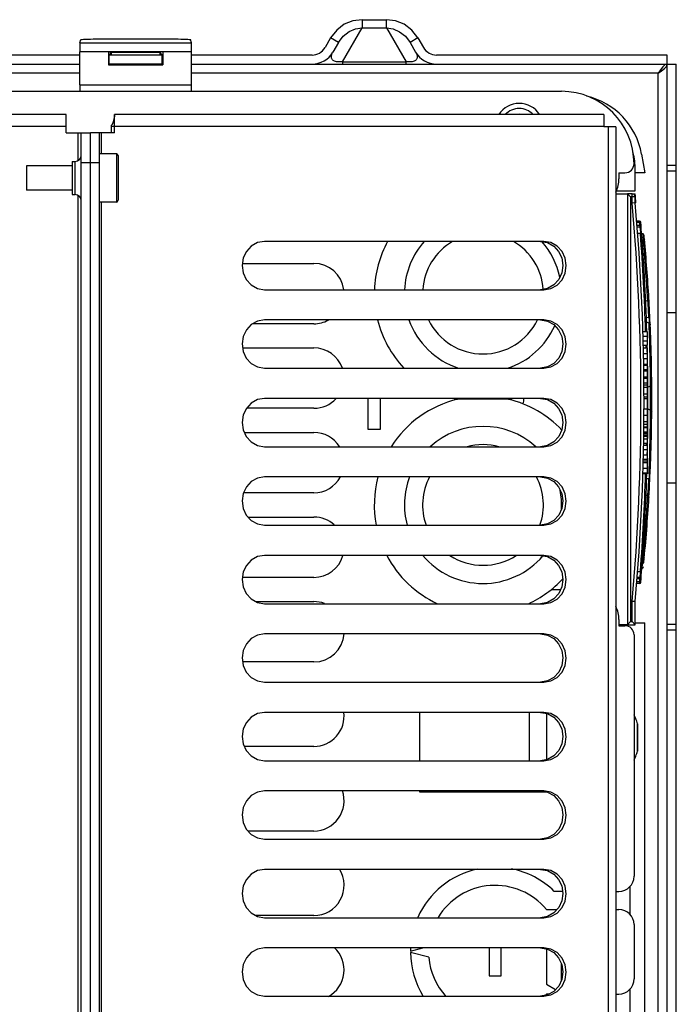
# Model space of a CAD drawing. Extents: x 0 to 594, y 0 to 420.
# Tile 41 of 112: x 292 to 314, y 360 to 392. Entities that reach past the tile are written whole.
import ezdxf

# ---------------------------------------------------------------- set-up
doc = ezdxf.new("R2010")
doc.units = 0
doc.header["$LTSCALE"] = 32.67
doc.layers.get('0').update_dxf_attribs({"linetype": 'CONTINUOUS'})
doc.layers.add('DATUM_AXIS', color=7, linetype='CONTINUOUS')
doc.layers.add('ROUNDS', color=7, linetype='CONTINUOUS')

msp = doc.modelspace()

# ---------------------------------------------------------------- linework, layer by layer
at = {"color": 7, "linetype": 'CONTINUOUS'}
for p, q in [((303.542, 392.364), (303.542, 392.092)), ((303.542, 392.364), (304.346, 392.364)), ((304.346, 392.092), (304.346, 392.364)), ((302.892, 390.967), (303.542, 392.092)), ((303.542, 392.092), (304.346, 392.092)), ((304.346, 392.092), (304.995, 390.967)), ((294.196, 391.598), (294.232, 391.704)), ((294.632, 391.725), (297.456, 391.725)), ((297.891, 391.598), (297.856, 391.704)), ((302.498, 391.759), (302.315, 391.442)), ((302.758, 391.609), (302.498, 391.759)), ((305.389, 391.759), (305.13, 391.609)), ((305.389, 391.759), (305.573, 391.442)), ((294.196, 391.598), (297.891, 391.598)), ((302.758, 391.609), (302.575, 391.292)), ((305.13, 391.609), (305.313, 391.292)), ((294.191, 391.192), (256.896, 391.192)), ((294.191, 390.207), (294.191, 391.299)), ((297.896, 391.299), (294.191, 391.299)), ((295.147, 391.295), (295.147, 390.867)), ((296.94, 391.295), (295.147, 391.295)), ((295.147, 391.295), (295.244, 391.279)), ((295.244, 391.279), (295.168, 391.204)), ((295.168, 390.888), (295.168, 391.204)), ((296.919, 391.192), (295.168, 391.192)), ((295.244, 391.192), (295.244, 391.279)), ((296.844, 391.279), (295.244, 391.279)), ((296.94, 391.295), (296.844, 391.279)), ((296.844, 391.279), (296.844, 391.192)), ((296.844, 391.279), (296.919, 391.204)), ((296.919, 390.888), (296.919, 391.204)), ((296.94, 391.295), (296.94, 390.867)), ((297.896, 390.207), (297.896, 391.299)), ((301.882, 391.192), (297.896, 391.192)), ((313.644, 391.192), (306.006, 391.192)), ((313.644, 327.792), (313.644, 391.192)), ((256.896, 390.892), (294.191, 390.892)), ((295.168, 390.888), (295.147, 390.867)), ((295.147, 390.867), (296.94, 390.867)), ((295.168, 390.892), (296.919, 390.892)), ((296.919, 390.888), (295.168, 390.888)), ((296.919, 390.888), (296.94, 390.867)), ((297.896, 390.892), (301.882, 390.892)), ((301.886, 390.892), (306.001, 390.892)), ((302.892, 390.967), (302.892, 390.892)), ((302.892, 390.967), (304.995, 390.967)), ((304.995, 390.892), (304.995, 390.967)), ((306.006, 390.892), (313.944, 390.892)), ((313.944, 328.092), (313.944, 390.892)), ((294.191, 390.592), (256.896, 390.592)), ((313.344, 390.592), (297.896, 390.592)), ((313.344, 328.392), (313.344, 390.592)), ((294.191, 390.207), (297.896, 390.207)), ((285.844, 389.992), (310.144, 389.992)), ((295.343, 389.197), (295.342, 389.192)), ((295.342, 389.192), (295.342, 389.186)), ((295.344, 389.214), (295.343, 389.211)), ((295.343, 389.211), (295.343, 389.208)), ((295.343, 389.202), (295.343, 389.197)), ((295.344, 388.621), (295.344, 389.221)), ((295.344, 389.221), (295.344, 389.22)), ((311.542, 389.221), (295.344, 389.221)), ((295.344, 389.22), (295.344, 389.219)), ((295.344, 389.219), (295.344, 389.218)), ((295.344, 389.218), (295.344, 389.216)), ((295.344, 389.216), (295.344, 389.214)), ((311.542, 389.221), (311.542, 388.821)), ((295.23, 388.821), (295.23, 388.621)), ((295.344, 388.821), (295.23, 388.821)), ((311.542, 388.821), (295.344, 388.821)), ((311.695, 388.82), (311.542, 388.82)), ((311.695, 330.223), (311.695, 388.819)), ((311.944, 388.819), (311.695, 388.819)), ((311.944, 388.819), (311.944, 330.223)), ((295.344, 388.621), (294.544, 388.621)), ((294.844, 387.621), (294.844, 388.621)), ((294.906, 388.621), (294.906, 387.921)), ((294.844, 387.621), (294.544, 387.621)), ((313.644, 387.542), (313.944, 387.542)), ((312.044, 387.292), (312.244, 387.292)), ((312.044, 387.292), (312.044, 387.092)), ((312.584, 386.692), (312.584, 387.392)), ((312.904, 387.292), (312.584, 387.292)), ((313.944, 387.342), (313.644, 387.342)), ((311.944, 386.592), (312.328, 386.592)), ((311.96, 386.692), (312.584, 386.692)), ((312.484, 386.592), (312.584, 386.592)), ((294.906, 386.321), (294.906, 332.721)), ((312.606, 386.294), (312.584, 386.294)), ((312.836, 385.269), (312.797, 385.284)), ((312.847, 385.149), (312.805, 385.165)), ((309.562, 385.021), (300.307, 385.021)), ((312.853, 385.082), (312.847, 385.149)), ((312.943, 384.463), (312.933, 384.572)), ((299.577, 384.292), (301.944, 384.292)), ((300.307, 383.421), (309.562, 383.421)), ((312.994, 383.136), (312.987, 383.253)), ((312.998, 383.068), (312.93, 383.044)), ((312.998, 383.068), (312.994, 383.136)), ((313.046, 382.979), (313.035, 383.158)), ((313.037, 383.12), (313.037, 383.12)), ((313.038, 383.12), (313.037, 383.12)), ((313.038, 383.119), (313.038, 383.12)), ((313.038, 383.119), (313.038, 383.119)), ((313.038, 383.119), (313.038, 383.119)), ((313.038, 383.118), (313.038, 383.119)), ((313.049, 382.918), (313.041, 383.068)), ((313.055, 382.799), (313.049, 382.918)), ((313.644, 382.671), (313.944, 382.671)), ((301.944, 382.292), (299.916, 382.292)), ((309.562, 382.421), (300.307, 382.421)), ((313.033, 382.494), (312.952, 382.497)), ((313.042, 382.312), (312.958, 382.342)), ((313.045, 382.244), (313.042, 382.312)), ((312.838, 382.032), (312.984, 382.032)), ((312.984, 382.032), (312.984, 381.579)), ((312.843, 381.884), (312.984, 381.884)), ((312.847, 381.727), (312.984, 381.727)), ((312.851, 381.579), (312.984, 381.579)), ((313.104, 381.647), (313.104, 381.648)), ((299.585, 381.492), (301.944, 381.492)), ((312.853, 381.492), (312.984, 381.492)), ((312.857, 381.303), (312.984, 381.303)), ((312.984, 381.492), (312.984, 378.34)), ((312.861, 381.143), (312.984, 381.143)), ((312.864, 380.951), (312.984, 380.951)), ((312.865, 380.919), (312.984, 380.919)), ((300.307, 380.821), (309.562, 380.821)), ((312.867, 380.776), (312.984, 380.776)), ((312.868, 380.732), (312.984, 380.732)), ((312.87, 380.532), (312.984, 380.532)), ((312.87, 380.493), (312.984, 380.493)), ((312.872, 380.34), (312.984, 380.34)), ((312.872, 380.273), (312.984, 380.273)), ((313.092, 380.298), (313.091, 380.415)), ((313.093, 380.23), (313.092, 380.298)), ((313.132, 380.287), (313.132, 380.287)), ((312.873, 380.191), (312.984, 380.191)), ((312.874, 379.977), (312.984, 379.977)), ((313.093, 380.23), (313.003, 380.198)), ((309.562, 379.821), (300.307, 379.821)), ((303.744, 378.792), (303.744, 379.821)), ((304.144, 379.821), (304.144, 378.792)), ((308.386, 379.792), (306.701, 379.792)), ((312.874, 379.877), (312.984, 379.877)), ((312.875, 379.819), (312.984, 379.819)), ((301.944, 379.492), (299.709, 379.492)), ((312.874, 379.471), (312.984, 379.471)), ((313.093, 379.434), (313.004, 379.466)), ((313.092, 379.366), (313.093, 379.434)), ((313.132, 379.377), (313.132, 379.377)), ((312.871, 378.963), (312.984, 378.963)), ((312.872, 379.052), (312.984, 379.052)), ((312.873, 379.265), (312.984, 379.265)), ((299.641, 378.692), (301.944, 378.692)), ((304.144, 378.792), (303.744, 378.792)), ((312.868, 378.711), (312.984, 378.711)), ((312.868, 378.707), (312.984, 378.707)), ((312.868, 378.694), (312.984, 378.694)), ((312.868, 378.666), (312.984, 378.666)), ((312.87, 378.882), (312.984, 378.882)), ((312.87, 378.858), (312.984, 378.858)), ((312.87, 378.853), (312.984, 378.853)), ((312.863, 378.34), (312.984, 378.34)), ((312.865, 378.483), (312.984, 378.483)), ((312.866, 378.568), (312.984, 378.568)), ((312.867, 378.616), (312.984, 378.616)), ((300.307, 378.221), (309.562, 378.221)), ((312.858, 378.125), (312.984, 378.125)), ((312.861, 378.273), (312.984, 378.273)), ((312.984, 378.273), (312.984, 377.334)), ((313.104, 378.017), (313.104, 378.017)), ((313.109, 378.155), (313.109, 378.157)), ((312.848, 377.692), (312.984, 377.692)), ((312.85, 377.75), (312.984, 377.75)), ((312.851, 377.808), (312.984, 377.808)), ((312.855, 377.956), (312.984, 377.956)), ((312.838, 377.359), (312.984, 377.359)), ((312.838, 377.334), (312.984, 377.334)), ((312.843, 377.509), (312.984, 377.509)), ((313.042, 377.352), (312.967, 377.325)), ((313.042, 377.352), (313.045, 377.42)), ((313.045, 377.42), (313.049, 377.537)), ((309.562, 377.221), (300.307, 377.221)), ((312.962, 377.168), (313.033, 377.17)), ((313.056, 376.881), (313.073, 377.212)), ((313.944, 377.014), (313.644, 377.014)), ((301.944, 376.692), (299.614, 376.692)), ((313.039, 376.562), (313.049, 376.745)), ((313.049, 376.745), (313.056, 376.88)), ((312.998, 376.596), (312.941, 376.616)), ((312.994, 376.528), (312.998, 376.596)), ((313.035, 376.506), (313.038, 376.55)), ((313.036, 376.536), (313.036, 376.537)), ((313.038, 376.552), (313.038, 376.553)), ((313.038, 376.546), (313.038, 376.546)), ((313.038, 376.545), (313.038, 376.545)), ((313.038, 376.545), (313.038, 376.545)), ((313.038, 376.545), (313.038, 376.545)), ((313.042, 376.622), (313.042, 376.626)), ((299.762, 375.892), (301.944, 375.892)), ((300.307, 375.621), (309.562, 375.621)), ((312.933, 375.092), (312.943, 375.201)), ((309.562, 374.621), (300.307, 374.621)), ((312.839, 374.501), (312.825, 374.497)), ((312.847, 374.515), (312.826, 374.507)), ((312.84, 374.512), (312.839, 374.501)), ((312.847, 374.515), (312.853, 374.582)), ((312.853, 374.582), (312.863, 374.699)), ((312.803, 374.19), (312.816, 374.195)), ((312.813, 374.336), (312.83, 374.341)), ((312.816, 374.195), (312.83, 374.341)), ((301.944, 373.892), (299.577, 373.892)), ((309.806, 373.492), (310.114, 373.492)), ((300.02, 373.092), (301.944, 373.092)), ((300.307, 373.021), (309.562, 373.021)), ((312.044, 372.492), (312.044, 372.292)), ((312.328, 372.326), (312.044, 372.326)), ((312.044, 372.292), (312.244, 372.292)), ((312.584, 372.392), (312.904, 372.392)), ((313.644, 372.342), (313.944, 372.342)), ((313.944, 372.142), (313.644, 372.142)), ((309.562, 372.021), (300.307, 372.021)), ((312.544, 371.992), (312.544, 363.992)), ((301.944, 371.092), (299.585, 371.092)), ((300.307, 370.421), (309.562, 370.421)), ((309.562, 369.421), (300.307, 369.421)), ((305.444, 369.421), (305.444, 367.821)), ((309.078, 367.821), (309.078, 369.421)), ((309.644, 369.387), (309.644, 367.855)), ((312.606, 369.212), (312.601, 369.212)), ((312.661, 369.044), (312.661, 368.14)), ((312.661, 369.044), (312.662, 369.043)), ((312.662, 368.142), (312.662, 369.043)), ((312.662, 369.043), (312.664, 369.035)), ((312.664, 368.149), (312.664, 369.035)), ((301.944, 368.292), (299.641, 368.292)), ((312.601, 367.972), (312.606, 367.972)), ((312.662, 368.142), (312.661, 368.14)), ((312.664, 368.149), (312.662, 368.142)), ((300.307, 367.821), (309.562, 367.821)), ((309.562, 366.821), (300.307, 366.821)), ((305.444, 366.821), (305.444, 366.792)), ((305.444, 366.792), (309.614, 366.792)), ((301.944, 365.492), (299.762, 365.492)), ((300.307, 365.221), (309.562, 365.221)), ((309.562, 364.221), (300.307, 364.221)), ((310.178, 363.492), (309.903, 363.492)), ((311.944, 363.492), (312.044, 363.492)), ((301.944, 362.692), (300.02, 362.692)), ((309.641, 362.892), (309.992, 362.892)), ((311.944, 362.892), (312.044, 362.892)), ((300.307, 362.621), (309.562, 362.621)), ((312.544, 362.392), (312.544, 360.592)), ((309.562, 361.621), (300.307, 361.621)), ((305.144, 361.512), (305.55, 361.621)), ((305.751, 361.309), (305.144, 361.472)), ((307.744, 361.621), (307.744, 360.692)), ((308.144, 360.692), (308.144, 361.621)), ((309.641, 361.588), (309.641, 360.421)), ((310.141, 360.551), (310.141, 361.093)), ((307.744, 360.692), (308.144, 360.692)), ((309.641, 360.421), (309.948, 360.243)), ((309.735, 360.092), (309.641, 360.092)), ((311.944, 360.092), (312.044, 360.092)), ((300.307, 360.021), (309.562, 360.021))]:
    msp.add_line(p, q, dxfattribs=at)
for points in [[(303.542, 392.364), (303.236, 392.329), (302.951, 392.213), (302.699, 392.02), (302.498, 391.759)], [(305.389, 391.759), (305.189, 392.02), (304.936, 392.213), (304.651, 392.329), (304.346, 392.364)], [(302.758, 391.609), (302.915, 391.816), (303.107, 391.968), (303.318, 392.06), (303.542, 392.092)], [(304.346, 392.092), (304.57, 392.06), (304.781, 391.967), (304.973, 391.816), (305.13, 391.609)], [(294.232, 391.704), (294.243, 391.709), (294.274, 391.713), (294.321, 391.717), (294.384, 391.72), (294.459, 391.723), (294.543, 391.724), (294.632, 391.725)], [(297.456, 391.725), (297.544, 391.724), (297.628, 391.723), (297.703, 391.72), (297.766, 391.717), (297.814, 391.713), (297.845, 391.709), (297.856, 391.704)], [(294.196, 391.598), (294.195, 391.588), (294.194, 391.564), (294.193, 391.527), (294.193, 391.48), (294.192, 391.425), (294.192, 391.363), (294.191, 391.299)], [(297.896, 391.299), (297.896, 391.363), (297.896, 391.425), (297.895, 391.48), (297.894, 391.527), (297.893, 391.564), (297.892, 391.588), (297.891, 391.598)], [(302.892, 390.967), (302.853, 390.964), (302.812, 390.963), (302.77, 390.963), (302.729, 390.966), (302.691, 390.972), (302.657, 390.98), (302.627, 390.99), (302.601, 391.002), (302.579, 391.017), (302.56, 391.033), (302.545, 391.052), (302.534, 391.072), (302.526, 391.095), (302.523, 391.121), (302.523, 391.149), (302.528, 391.18), (302.538, 391.214), (302.553, 391.251), (302.575, 391.292)], [(305.313, 391.292), (305.334, 391.251), (305.35, 391.214), (305.36, 391.18), (305.365, 391.149), (305.365, 391.121), (305.361, 391.095), (305.354, 391.072), (305.342, 391.052), (305.327, 391.033), (305.309, 391.017), (305.287, 391.002), (305.26, 390.99), (305.23, 390.98), (305.196, 390.972), (305.158, 390.966), (305.117, 390.963), (305.075, 390.963), (305.035, 390.964), (304.995, 390.967)], [(313.644, 390.892), (313.569, 390.869), (313.494, 390.804), (313.419, 390.707), (313.344, 390.592)], [(313.344, 390.592), (313.459, 390.667), (313.556, 390.742), (313.621, 390.817), (313.644, 390.892)], [(294.191, 390.207), (294.192, 390.142), (294.192, 390.079), (294.193, 390.024), (294.193, 389.992)], [(297.895, 389.992), (297.895, 390.024), (297.896, 390.079), (297.896, 390.142), (297.896, 390.207)], [(295.342, 389.186), (295.341, 389.18), (295.341, 389.177), (295.34, 389.174), (295.34, 389.17), (295.34, 389.166), (295.339, 389.163), (295.339, 389.159), (295.338, 389.155), (295.338, 389.151), (295.337, 389.147), (295.336, 389.143), (295.336, 389.138), (295.335, 389.134), (295.334, 389.129), (295.333, 389.124), (295.333, 389.119), (295.332, 389.114), (295.331, 389.109), (295.33, 389.104), (295.329, 389.099), (295.328, 389.094), (295.327, 389.088), (295.325, 389.083), (295.324, 389.077), (295.323, 389.072), (295.322, 389.066), (295.32, 389.06), (295.319, 389.055), (295.317, 389.049), (295.316, 389.043), (295.314, 389.037), (295.313, 389.031), (295.311, 389.025), (295.309, 389.019), (295.307, 389.013), (295.305, 389.007), (295.304, 389.001), (295.302, 388.995), (295.3, 388.989), (295.298, 388.983), (295.295, 388.977), (295.293, 388.971), (295.291, 388.965), (295.289, 388.959), (295.286, 388.953), (295.284, 388.947), (295.282, 388.941), (295.279, 388.935), (295.277, 388.93), (295.274, 388.924), (295.272, 388.919), (295.269, 388.913), (295.267, 388.908), (295.264, 388.903), (295.261, 388.898), (295.259, 388.893), (295.256, 388.888), (295.253, 388.884), (295.251, 388.879), (295.248, 388.875), (295.245, 388.871)], [(295.343, 389.208), (295.343, 389.204), (295.343, 389.202)], [(295.245, 388.871), (295.244, 388.869), (295.236, 388.854), (295.232, 388.837), (295.23, 388.821)], [(312.856, 385.257), (312.854, 385.259), (312.852, 385.26), (312.851, 385.261), (312.849, 385.262), (312.847, 385.264), (312.845, 385.265), (312.844, 385.266), (312.842, 385.267), (312.84, 385.268), (312.838, 385.268), (312.836, 385.269)], [(312.836, 385.269), (312.841, 385.259), (312.844, 385.232), (312.847, 385.192), (312.848, 385.149)], [(312.863, 385.25), (312.861, 385.251), (312.86, 385.253), (312.859, 385.254), (312.857, 385.256), (312.856, 385.257)], [(312.869, 385.239), (312.868, 385.241), (312.867, 385.243), (312.866, 385.244), (312.865, 385.246), (312.864, 385.248), (312.863, 385.25)], [(312.875, 385.221), (312.874, 385.223), (312.874, 385.225), (312.874, 385.227), (312.873, 385.229), (312.872, 385.231), (312.872, 385.233), (312.871, 385.235), (312.87, 385.237), (312.869, 385.239)], [(312.872, 385.231), (312.872, 385.233), (312.871, 385.235), (312.87, 385.237)], [(312.875, 385.219), (312.875, 385.221), (312.874, 385.223), (312.874, 385.225), (312.874, 385.227), (312.873, 385.229)], [(300.307, 385.021), (300.076, 384.981), (299.87, 384.867), (299.708, 384.691), (299.604, 384.471), (299.567, 384.224), (299.602, 383.977), (299.705, 383.755), (299.867, 383.577), (300.075, 383.461), (300.307, 383.421)], [(309.448, 385.021), (309.679, 384.981), (309.885, 384.867), (310.047, 384.691), (310.151, 384.471), (310.188, 384.224), (310.153, 383.977), (310.05, 383.755), (309.888, 383.577), (309.68, 383.461), (309.448, 383.421)], [(309.562, 383.421), (309.792, 383.461), (309.999, 383.575), (310.16, 383.75), (310.265, 383.971), (310.302, 384.218), (310.267, 384.465), (310.164, 384.687), (310.001, 384.864), (309.793, 384.981), (309.562, 385.021)], [(312.847, 385.149), (312.866, 385.138), (312.88, 385.12), (312.886, 385.099)], [(312.987, 383.253), (312.983, 383.331), (312.977, 383.419), (312.971, 383.518), (312.964, 383.626), (312.957, 383.741), (312.949, 383.86), (312.94, 383.984), (312.931, 384.11), (312.922, 384.235), (312.913, 384.359), (312.903, 384.478), (312.894, 384.592), (312.886, 384.7), (312.877, 384.799), (312.87, 384.888), (312.863, 384.965), (312.853, 385.082)], [(312.998, 383.068), (313.019, 383.082), (313.033, 383.103), (313.037, 383.128)], [(313.033, 382.494), (313.021, 382.759), (313.01, 382.965), (313.004, 383.072)], [(313.037, 383.12), (313.037, 383.121), (313.037, 383.121), (313.037, 383.121), (313.037, 383.122), (313.037, 383.122), (313.037, 383.122), (313.037, 383.123), (313.037, 383.123), (313.037, 383.123), (313.037, 383.123), (313.037, 383.124), (313.037, 383.124), (313.037, 383.125), (313.037, 383.125), (313.037, 383.125), (313.037, 383.126), (313.037, 383.126)], [(300.307, 382.421), (300.076, 382.381), (299.87, 382.267), (299.708, 382.091), (299.604, 381.871), (299.567, 381.624), (299.602, 381.377), (299.705, 381.155), (299.867, 380.977), (300.075, 380.861), (300.307, 380.821)], [(309.448, 382.421), (309.679, 382.381), (309.885, 382.267), (310.047, 382.091), (310.151, 381.871), (310.188, 381.624), (310.153, 381.377), (310.05, 381.155), (309.888, 380.977), (309.68, 380.861), (309.448, 380.821)], [(309.562, 380.821), (309.792, 380.861), (309.999, 380.975), (310.16, 381.15), (310.265, 381.371), (310.302, 381.618), (310.267, 381.865), (310.164, 382.087), (310.001, 382.264), (309.793, 382.381), (309.562, 382.421)], [(313.073, 382.452), (313.067, 382.47), (313.053, 382.485), (313.033, 382.494)], [(313.033, 382.494), (313.04, 382.461), (313.043, 382.42), (313.045, 382.376), (313.043, 382.334), (313.04, 382.312)], [(313.042, 382.312), (313.062, 382.3), (313.076, 382.281), (313.081, 382.258)], [(313.091, 380.415), (313.09, 380.493), (313.089, 380.582), (313.087, 380.68), (313.086, 380.788), (313.084, 380.902), (313.081, 381.022), (313.079, 381.145), (313.076, 381.27), (313.073, 381.396), (313.069, 381.52), (313.066, 381.64), (313.062, 381.754), (313.059, 381.862), (313.055, 381.961), (313.052, 382.05), (313.049, 382.127), (313.045, 382.244)], [(313.055, 382.304), (313.059, 382.306), (313.073, 382.321), (313.078, 382.339)], [(313.093, 380.23), (313.113, 380.243), (313.127, 380.263), (313.132, 380.287)], [(313.093, 379.434), (313.094, 379.686), (313.094, 379.975), (313.093, 380.23)], [(300.307, 379.821), (300.076, 379.781), (299.87, 379.667), (299.708, 379.491), (299.604, 379.271), (299.567, 379.024), (299.602, 378.777), (299.705, 378.555), (299.867, 378.377), (300.075, 378.261), (300.307, 378.221)], [(309.448, 379.821), (309.679, 379.781), (309.885, 379.667), (310.047, 379.491), (310.151, 379.271), (310.188, 379.024), (310.153, 378.777), (310.05, 378.555), (309.888, 378.377), (309.68, 378.261), (309.448, 378.221)], [(309.562, 378.221), (309.792, 378.261), (309.999, 378.375), (310.16, 378.55), (310.265, 378.771), (310.302, 379.018), (310.267, 379.265), (310.164, 379.487), (310.001, 379.664), (309.793, 379.781), (309.562, 379.821)], [(313.049, 377.537), (313.052, 377.615), (313.055, 377.703), (313.059, 377.802), (313.062, 377.909), (313.066, 378.023), (313.069, 378.142), (313.073, 378.265), (313.076, 378.391), (313.079, 378.517), (313.081, 378.64), (313.084, 378.76), (313.086, 378.875), (313.087, 378.983), (313.089, 379.082), (313.09, 379.171), (313.091, 379.248), (313.092, 379.366)], [(313.093, 379.434), (313.113, 379.421), (313.127, 379.401), (313.132, 379.377)], [(313.04, 377.352), (313.044, 377.319), (313.044, 377.265), (313.041, 377.212), (313.033, 377.17)], [(313.042, 377.352), (313.062, 377.364), (313.076, 377.383), (313.081, 377.406)], [(313.078, 377.326), (313.074, 377.343), (313.06, 377.358), (313.055, 377.36)], [(300.307, 377.221), (300.076, 377.181), (299.87, 377.067), (299.708, 376.891), (299.604, 376.671), (299.567, 376.424), (299.602, 376.177), (299.705, 375.955), (299.867, 375.777), (300.075, 375.661), (300.307, 375.621)], [(309.448, 377.221), (309.679, 377.181), (309.885, 377.067), (310.047, 376.891), (310.151, 376.671), (310.188, 376.424), (310.153, 376.177), (310.05, 375.955), (309.888, 375.777), (309.68, 375.661), (309.448, 375.621)], [(309.562, 375.621), (309.792, 375.661), (309.999, 375.775), (310.16, 375.95), (310.265, 376.171), (310.302, 376.418), (310.267, 376.665), (310.164, 376.887), (310.001, 377.064), (309.793, 377.181), (309.562, 377.221)], [(313.004, 376.592), (313.006, 376.638), (313.018, 376.862), (313.033, 377.17)], [(313.033, 377.17), (313.053, 377.179), (313.067, 377.194), (313.073, 377.212)], [(312.863, 374.699), (312.87, 374.776), (312.877, 374.864), (312.886, 374.963), (312.894, 375.07), (312.903, 375.185), (312.913, 375.304), (312.922, 375.428), (312.931, 375.553), (312.94, 375.679), (312.949, 375.803), (312.957, 375.923), (312.964, 376.037), (312.971, 376.146), (312.977, 376.245), (312.983, 376.333), (312.987, 376.411), (312.994, 376.528)], [(312.998, 376.596), (313.019, 376.583), (313.033, 376.562), (313.037, 376.536)], [(313.037, 376.538), (313.037, 376.539), (313.037, 376.539), (313.037, 376.54), (313.037, 376.54), (313.037, 376.54), (313.037, 376.541), (313.037, 376.541), (313.037, 376.542), (313.037, 376.542), (313.037, 376.542), (313.037, 376.543), (313.037, 376.543), (313.037, 376.543), (313.037, 376.544), (313.037, 376.544), (313.037, 376.544), (313.038, 376.545)], [(300.307, 374.621), (300.076, 374.581), (299.87, 374.467), (299.708, 374.291), (299.604, 374.071), (299.567, 373.824), (299.602, 373.577), (299.705, 373.355), (299.867, 373.177), (300.075, 373.061), (300.307, 373.021)], [(309.448, 374.621), (309.679, 374.581), (309.885, 374.467), (310.047, 374.291), (310.151, 374.071), (310.188, 373.824), (310.153, 373.577), (310.05, 373.355), (309.888, 373.177), (309.68, 373.061), (309.448, 373.021)], [(309.562, 373.021), (309.792, 373.061), (309.999, 373.175), (310.16, 373.35), (310.265, 373.571), (310.302, 373.818), (310.267, 374.065), (310.164, 374.287), (310.001, 374.464), (309.793, 374.581), (309.562, 374.621)], [(312.839, 374.501), (312.842, 374.449), (312.841, 374.4), (312.837, 374.363), (312.83, 374.341)], [(312.83, 374.341), (312.849, 374.352), (312.863, 374.369), (312.87, 374.39)], [(312.879, 374.483), (312.874, 374.489), (312.86, 374.496), (312.839, 374.501)], [(312.847, 374.515), (312.866, 374.526), (312.88, 374.544), (312.886, 374.566)], [(312.816, 374.195), (312.817, 374.196), (312.819, 374.196), (312.821, 374.197), (312.823, 374.198), (312.825, 374.199), (312.827, 374.2), (312.829, 374.201), (312.83, 374.203), (312.832, 374.204), (312.834, 374.205), (312.835, 374.207), (312.837, 374.208), (312.838, 374.209), (312.84, 374.211), (312.841, 374.212), (312.842, 374.214), (312.844, 374.216), (312.845, 374.217), (312.846, 374.219), (312.847, 374.221), (312.848, 374.223), (312.849, 374.224), (312.85, 374.226), (312.851, 374.228), (312.851, 374.229), (312.852, 374.231), (312.852, 374.232), (312.853, 374.234), (312.853, 374.235), (312.854, 374.237), (312.854, 374.238), (312.854, 374.24), (312.855, 374.241), (312.855, 374.242), (312.855, 374.243), (312.855, 374.244), (312.855, 374.246)], [(300.307, 372.021), (300.076, 371.981), (299.87, 371.867), (299.708, 371.691), (299.604, 371.471), (299.567, 371.224), (299.602, 370.977), (299.705, 370.755), (299.867, 370.577), (300.075, 370.461), (300.307, 370.421)], [(309.448, 372.021), (309.679, 371.981), (309.885, 371.867), (310.047, 371.691), (310.151, 371.471), (310.188, 371.224), (310.153, 370.977), (310.05, 370.755), (309.888, 370.577), (309.68, 370.461), (309.448, 370.421)], [(309.562, 370.421), (309.792, 370.461), (309.999, 370.575), (310.162, 370.753), (310.265, 370.973), (310.302, 371.216), (310.268, 371.461), (310.165, 371.684), (310.003, 371.863), (309.794, 371.98), (309.562, 372.021)], [(300.307, 369.421), (300.076, 369.381), (299.87, 369.267), (299.708, 369.091), (299.604, 368.871), (299.567, 368.624), (299.602, 368.377), (299.705, 368.155), (299.867, 367.977), (300.075, 367.861), (300.307, 367.821)], [(309.448, 369.421), (309.679, 369.381), (309.885, 369.267), (310.047, 369.091), (310.151, 368.871), (310.188, 368.624), (310.153, 368.377), (310.05, 368.155), (309.888, 367.977), (309.68, 367.861), (309.448, 367.821)], [(309.562, 367.821), (309.792, 367.861), (309.999, 367.975), (310.162, 368.153), (310.265, 368.373), (310.302, 368.616), (310.268, 368.861), (310.165, 369.084), (310.003, 369.263), (309.794, 369.38), (309.562, 369.421)], [(300.307, 366.821), (300.076, 366.781), (299.87, 366.667), (299.708, 366.491), (299.604, 366.271), (299.567, 366.024), (299.602, 365.777), (299.705, 365.555), (299.867, 365.377), (300.075, 365.261), (300.307, 365.221)], [(309.448, 366.821), (309.679, 366.781), (309.885, 366.667), (310.047, 366.491), (310.151, 366.271), (310.188, 366.024), (310.153, 365.777), (310.05, 365.555), (309.888, 365.377), (309.68, 365.261), (309.448, 365.221)], [(309.562, 365.221), (309.792, 365.261), (309.999, 365.375), (310.162, 365.553), (310.265, 365.773), (310.302, 366.016), (310.268, 366.261), (310.165, 366.484), (310.003, 366.663), (309.794, 366.78), (309.562, 366.821)], [(300.307, 364.221), (300.076, 364.181), (299.87, 364.067), (299.708, 363.891), (299.604, 363.671), (299.567, 363.424), (299.602, 363.177), (299.705, 362.955), (299.867, 362.777), (300.075, 362.661), (300.307, 362.621)], [(309.448, 364.221), (309.679, 364.181), (309.885, 364.067), (310.047, 363.891), (310.151, 363.671), (310.188, 363.424), (310.153, 363.177), (310.05, 362.955), (309.888, 362.777), (309.68, 362.661), (309.448, 362.621)], [(309.562, 362.621), (309.792, 362.661), (309.999, 362.775), (310.162, 362.953), (310.265, 363.173), (310.302, 363.416), (310.268, 363.661), (310.165, 363.884), (310.003, 364.063), (309.794, 364.18), (309.562, 364.221)], [(300.307, 361.621), (300.076, 361.581), (299.87, 361.467), (299.708, 361.291), (299.604, 361.071), (299.567, 360.824), (299.602, 360.577), (299.705, 360.355), (299.867, 360.177), (300.075, 360.061), (300.307, 360.021)], [(309.448, 361.621), (309.679, 361.581), (309.885, 361.467), (310.047, 361.291), (310.151, 361.071), (310.188, 360.824), (310.153, 360.577), (310.05, 360.355), (309.888, 360.177), (309.68, 360.061), (309.448, 360.021)], [(309.562, 360.021), (309.792, 360.061), (309.999, 360.175), (310.162, 360.353), (310.265, 360.573), (310.302, 360.816), (310.268, 361.061), (310.165, 361.284), (310.003, 361.463), (309.794, 361.58), (309.562, 361.621)]]:
    msp.add_lwpolyline(points, dxfattribs=at)
for centre, radius, start, end in [((301.882, 391.692), 0.5, 270, 330), ((306.006, 391.692), 0.5, 210, 270), ((301.882, 391.692), 0.8, 270, 330), ((306.006, 391.692), 0.8, 210, 270), ((310.144, 387.592), 2.4, 0, 90), ((308.744, 388.792), 0.8, 32.4085, 147.5915), ((308.744, 388.792), 0.63, 42.8884, 137.1116), ((308.744, 388.792), 0.44, 77.0222, 102.9778), ((310.184, 387.392), 2.4, 0, 13.7453), ((312.244, 387.592), 0.3, 270, 360), ((311.044, 387.092), 1, 334.1581, 360), ((256.747, 382.32), 56, 4.0694, 4.3751), ((312.815, 385.213), 0.06, 5.5029, 70), ((256.964, 379.832), 56.17, 5.381, 5.5029), ((256.964, 379.832), 56.17, 3.364, 5.3799), ((301.944, 383.292), 1, 7.4071, 90), ((256.964, 379.832), 56.17, 3.3024, 3.3499), ((256.964, 379.832), 56.17, 357.3269, 3.0282), ((301.944, 383.292), 1, 270, 298.6013), ((307.544, 383.292), 3.6, 194.0055, 223.3512), ((301.944, 380.492), 1, 19.3657, 90), ((301.944, 380.492), 1, 270, 317.6787), ((307.544, 376.292), 3.6, 103.5362, 147.6033), ((307.544, 383.292), 3.6, 254.6341, 256.4638), ((307.544, 383.292), 3.6, 283.5362, 285.3659), ((307.544, 376.292), 3.6, 43.5834, 76.4638), ((308.144, 379.792), 0.751, 348.0326, 2.2222), ((301.944, 377.692), 1, 32.2848, 90), ((307.544, 376.292), 2.602, 47.8404, 132.1596), ((307.544, 376.292), 2, 74.6657, 105.3343), ((301.944, 377.692), 1, 270, 331.6646), ((307.544, 376.292), 3.6, 165.0489, 190.746), ((307.544, 376.292), 2.602, 159.0872, 194.9497), ((307.544, 376.292), 2, 152.3293, 199.6105), ((307.544, 376.292), 2, 340.3895, 27.6707), ((307.544, 376.292), 2.602, 356.948, 10.7877), ((256.964, 379.832), 56.17, 356.6815, 356.9879), ((256.964, 379.832), 56.17, 354.4399, 356.636), ((256.964, 379.832), 56.17, 356.6464, 356.6498), ((301.944, 374.892), 1, 47.388, 90), ((301.944, 374.892), 1, 270, 344.094), ((307.544, 376.292), 3.6, 207.6609, 245.3255), ((307.544, 376.292), 2.602, 219.9635, 319.6443), ((307.544, 376.292), 2, 236.6811, 303.3189), ((307.544, 376.292), 3.6, 294.6745, 317.1937), ((301.944, 372.092), 1, 69.3956, 90), ((311.044, 372.492), 1, 0, 25.8419), ((312.244, 371.992), 0.3, 0, 90), ((301.944, 372.092), 1, 270, 355.8844), ((301.944, 369.292), 1, 270, 7.4071), ((311.131, 368.592), 1.6, 22.799, 28.0175), ((311.131, 368.592), 1.595, 16.45, 22.8729), ((311.131, 368.592), 1.6, 331.9825, 337.201), ((311.131, 368.592), 1.595, 337.1271, 343.55), ((301.944, 366.492), 1, 270, 19.3657), ((301.944, 363.692), 1, 270, 32.2848), ((307.944, 361.492), 2.8, 101.8416, 156.0893), ((307.944, 361.492), 2.8, 45.5847, 78.8864), ((312.044, 363.992), 0.5, 270, 360), ((307.944, 361.492), 2.2, 39.5212, 149.058), ((312.044, 362.392), 0.5, 0, 90), ((301.944, 360.892), 1, 298.6013, 47.388), ((307.944, 361.492), 2.8, 177.3076, 179.5907), ((307.944, 361.492), 2.8, 180.4093, 211.9213), ((307.944, 361.492), 2.2, 184.766, 222.2436), ((312.044, 360.592), 0.5, 270, 360), ((307.944, 361.492), 2.2, 318.7039, 320.4788)]:
    msp.add_arc(centre, radius, start, end, dxfattribs=at)
at = {"layer": 'DATUM_AXIS', "color": 7, "linetype": 'CONTINUOUS'}
for p, q in [((293.744, 389.221), (270.544, 389.221)), ((293.744, 388.621), (293.744, 389.221)), ((293.744, 388.821), (270.944, 388.821)), ((293.744, 388.621), (294.544, 388.621)), ((294.144, 387.698), (294.144, 388.621)), ((294.244, 330.421), (294.244, 388.621)), ((294.544, 330.421), (294.544, 388.621)), ((295.404, 387.921), (294.844, 387.921)), ((295.404, 387.921), (295.404, 386.321)), ((295.464, 387.861), (295.464, 386.381)), ((312.795, 387.909), (312.904, 387.292)), ((292.424, 387.521), (292.424, 386.721)), ((293.944, 387.521), (292.424, 387.521)), ((293.944, 387.671), (293.944, 386.571)), ((293.944, 387.671), (294.044, 387.671)), ((294.044, 386.571), (294.044, 387.671)), ((294.544, 387.621), (294.244, 387.621)), ((294.844, 331.421), (294.844, 387.621)), ((293.944, 386.721), (292.424, 386.721)), ((293.944, 386.571), (294.044, 386.571)), ((294.144, 332.498), (294.144, 386.544)), ((295.404, 386.321), (294.844, 386.321)), ((312.904, 331.692), (312.904, 372.392)), ((312.404, 363.654), (312.404, 362.731)), ((312.404, 360.254), (312.404, 359.331))]:
    msp.add_line(p, q, dxfattribs=at)
for centre, radius, start, end in [((310.432, 387.492), 2.4, 10, 76.9592), ((294.044, 387.871), 0.2, 270, 360), ((295.404, 387.861), 0.06, 0, 90), ((294.044, 386.371), 0.2, 0, 90), ((295.404, 386.381), 0.06, 270, 360), ((307.544, 383.292), 3.6, 151.3001, 177.9502), ((307.544, 383.292), 2.602, 138.3631, 177.1635), ((307.544, 383.292), 2, 120.185, 176.3087), ((307.544, 383.292), 2, 4.1431, 59.815), ((307.544, 383.292), 2.602, 12.0939, 41.3932), ((307.544, 383.292), 2.602, 199.563, 251.7631), ((307.544, 383.292), 2, 205.8251, 334.1749), ((307.544, 383.292), 2.602, 288.2369, 335.9009)]:
    msp.add_arc(centre, radius, start, end, dxfattribs=at)
at = {"layer": 'ROUNDS', "color": 7, "linetype": 'CONTINUOUS'}
for p, q in [((312.484, 386.592), (312.328, 386.592)), ((312.328, 386.592), (312.328, 372.326)), ((312.328, 386.592), (312.428, 386.492)), ((312.584, 386.492), (312.428, 386.492)), ((312.428, 386.492), (312.428, 372.426)), ((312.484, 386.29), (312.484, 386.592)), ((312.584, 386.294), (312.584, 386.492)), ((312.584, 386.294), (312.484, 386.29)), ((312.728, 385.692), (312.635, 385.692)), ((312.729, 385.642), (312.639, 385.642)), ((312.737, 385.542), (312.646, 385.542)), ((312.737, 385.492), (312.65, 385.492)), ((312.728, 385.692), (312.729, 385.642)), ((312.769, 385.645), (312.729, 385.642)), ((312.777, 385.545), (312.737, 385.542)), ((312.737, 385.542), (312.737, 385.492)), ((312.737, 385.492), (312.745, 385.408)), ((312.777, 385.545), (312.769, 385.645)), ((312.666, 385.292), (312.756, 385.292)), ((312.745, 385.408), (312.753, 385.328)), ((312.753, 385.328), (312.756, 385.292)), ((312.796, 385.295), (312.756, 385.292)), ((312.665, 374.092), (312.756, 374.092)), ((312.756, 374.092), (312.748, 374.007)), ((312.796, 374.089), (312.756, 374.092)), ((312.729, 373.742), (312.638, 373.742)), ((312.737, 373.842), (312.646, 373.842)), ((312.737, 373.892), (312.65, 373.892)), ((312.729, 373.742), (312.728, 373.692)), ((312.769, 373.739), (312.729, 373.742)), ((312.737, 373.892), (312.737, 373.842)), ((312.776, 373.839), (312.737, 373.842)), ((312.748, 374.007), (312.741, 373.929)), ((312.769, 373.739), (312.776, 373.839)), ((312.728, 373.692), (312.634, 373.692)), ((312.584, 373.092), (312.484, 373.097)), ((312.484, 372.426), (312.484, 373.097)), ((312.584, 372.326), (312.584, 373.092)), ((312.328, 372.326), (312.428, 372.426)), ((312.328, 372.326), (312.584, 372.326)), ((312.428, 372.426), (312.484, 372.426)), ((312.584, 372.326), (312.484, 372.426))]:
    msp.add_line(p, q, dxfattribs=at)
msp.add_lwpolyline([(312.741, 373.929), (312.738, 373.895), (312.737, 373.894), (312.737, 373.892)], dxfattribs=at)
for centre, radius, start, end in [((312.484, 386.492), 0.1, 0, 90), ((237.835, 379.693), 74.94, 354.95, 5.05), ((237.835, 379.693), 75.04, 354.95337, 5.04663), ((312.728, 385.652), 0.04, 4.5492, 90), ((237.835, 379.693), 75.13, 4.46509, 4.54159), ((312.737, 385.532), 0.04, 270, 4.4574), ((237.835, 379.693), 75.17, 1.78299, 4.54924), ((237.835, 379.693), 75.13, 1.78394, 4.27388), ((237.835, 379.693), 75.13, 1.37219, 1.43842), ((237.835, 379.693), 75.17, 1.37146, 1.43765), ((237.835, 379.693), 75.17, 358.65953, 1.34044), ((237.835, 379.693), 75.13, 358.91682, 358.96797), ((237.835, 379.693), 75.13, 355.72459, 358.2006), ((237.835, 379.693), 75.17, 355.44923, 358.20156), ((237.835, 379.693), 75.13, 355.45688, 355.53338), ((312.737, 373.852), 0.04, 355.541, 90), ((312.728, 373.732), 0.04, 270, 355.4492)]:
    msp.add_arc(centre, radius, start, end, dxfattribs=at)

doc.saveas('drawing.dxf')
